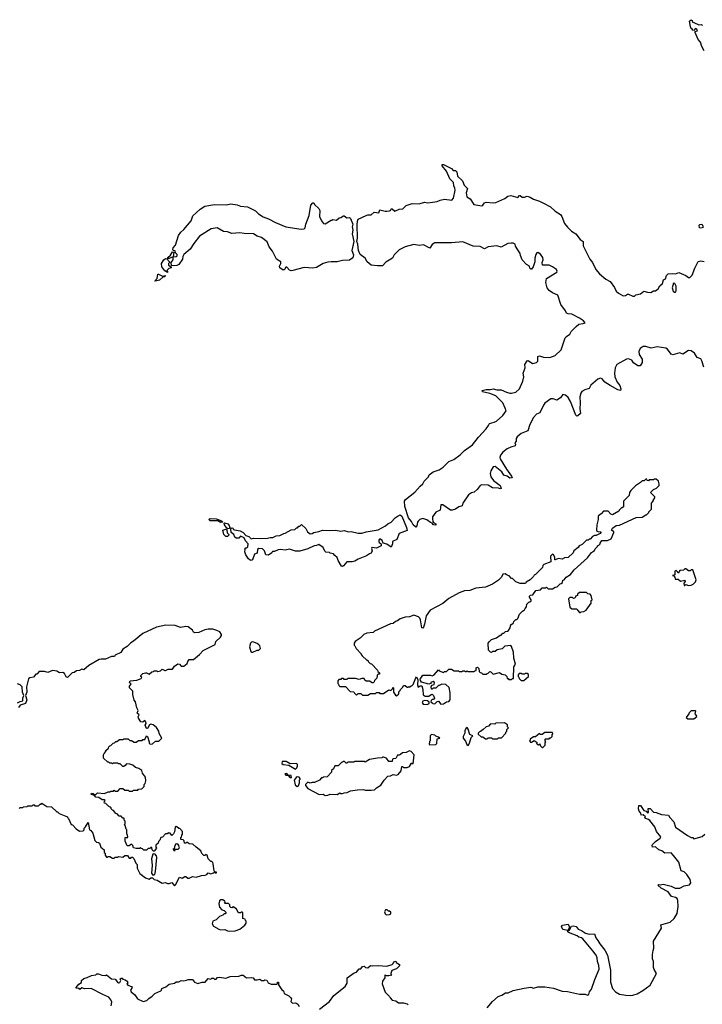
# Model space of a CAD drawing. Extents: x 2528690 to 2677062, y 911844 to 1023253.
# Tile 34 of 145: x 2601810 to 2609644, y 919712 to 931012. Entities that reach past the tile are written whole.
import ezdxf

# ---------------------------------------------------------------- set-up
doc = ezdxf.new("R2010")
doc.units = 0

msp = doc.modelspace()

# ---------------------------------------------------------------- linework, layer by layer
at = {"layer": '0CON10XD'}
for points in [[(2609666, 930655), (2609638, 930705), (2609622, 930755), (2609598, 930785), (2609560, 930865), (2609562, 930878), (2609587, 930885), (2609581, 930905), (2609565, 930913), (2609545, 930890), (2609535, 930892), (2609525, 930910), (2609513, 930915), (2609498, 930995), (2609515, 931012), (2609528, 931005), (2609533, 930983), (2609545, 930982), (2609605, 930953), (2609635, 930956), (2609645, 930947)], [(2609662, 927025), (2609639, 927099), (2609625, 927119), (2609585, 927137), (2609555, 927185), (2609515, 927211), (2609485, 927214), (2609420, 927175), (2609385, 927188), (2609305, 927166), (2609285, 927174), (2609245, 927231), (2609225, 927244), (2609125, 927258), (2609055, 927244), (2608995, 927263), (2608965, 927261), (2608930, 927240), (2608916, 927205), (2608921, 927171), (2608952, 927115), (2608952, 927078), (2608930, 927040), (2608905, 927039), (2608855, 927076), (2608834, 927105), (2608795, 927120), (2608774, 927116), (2608662, 927055), (2608644, 927015), (2608636, 926955), (2608639, 926915), (2608665, 926851), (2608697, 926815), (2608708, 926775), (2608705, 926758), (2608675, 926764), (2608585, 926814), (2608524, 926854), (2608495, 926889), (2608475, 926899), (2608445, 926888), (2608363, 926817), (2608345, 926780), (2608295, 926766), (2608263, 926745), (2608248, 926725), (2608240, 926685), (2608244, 926615), (2608238, 926545), (2608246, 926494), (2608215, 926467), (2608205, 926462), (2608194, 926475), (2608132, 926632), (2608105, 926675), (2608075, 926704), (2608045, 926709), (2608017, 926673), (2607975, 926647), (2607932, 926662), (2607905, 926661), (2607837, 926613), (2607820, 926590), (2607781, 926499), (2607741, 926485), (2607707, 926445), (2607666, 926365), (2607640, 926295), (2607565, 926264), (2607518, 926225), (2607509, 926205), (2607508, 926175), (2607494, 926156), (2607499, 926135), (2607495, 926120), (2607445, 926108), (2607403, 926087), (2607355, 926048), (2607329, 926015), (2607321, 925989), (2607323, 925973), (2607395, 925852), (2607453, 925775), (2607460, 925755), (2607435, 925749), (2607403, 925773), (2607367, 925785), (2607342, 925825), (2607265, 925886), (2607245, 925881), (2607218, 925835), (2607208, 925805), (2607216, 925765), (2607247, 925725), (2607325, 925668), (2607335, 925630), (2607325, 925628), (2607305, 925637), (2607235, 925638), (2607185, 925670), (2607115, 925673), (2607095, 925667), (2607059, 925621), (2607025, 925591), (2606995, 925582), (2606962, 925558), (2606894, 925465), (2606888, 925432), (2606850, 925420), (2606813, 925395), (2606775, 925382), (2606754, 925384), (2606667, 925445), (2606645, 925446), (2606636, 925384), (2606585, 925360), (2606549, 925305), (2606546, 925285), (2606553, 925253), (2606560, 925240), (2606585, 925228), (2606585, 925212), (2606558, 925215), (2606543, 925233), (2606525, 925240), (2606484, 925274), (2606435, 925287), (2606404, 925276), (2606382, 925258), (2606374, 925245), (2606368, 925202), (2606355, 925188), (2606326, 925215), (2606305, 925255), (2606274, 925295), (2606231, 925425), (2606228, 925485), (2606236, 925504), (2606345, 925589), (2606405, 925660), (2606436, 925685), (2606453, 925717), (2606500, 925765), (2606511, 925789), (2606556, 925824), (2606624, 925846), (2606669, 925875), (2606735, 925940), (2606794, 925965), (2606865, 926019), (2606913, 926067), (2607007, 926133), (2607075, 926222), (2607165, 926315), (2607192, 926355), (2607201, 926379), (2607255, 926392), (2607282, 926405), (2607355, 926470), (2607392, 926525), (2607382, 926552), (2607356, 926615), (2607275, 926697), (2607205, 926724), (2607123, 926743), (2607118, 926755), (2607165, 926770), (2607212, 926768), (2607245, 926774), (2607285, 926764), (2607335, 926763), (2607395, 926736), (2607435, 926727), (2607455, 926726), (2607505, 926739), (2607544, 926775), (2607584, 926865), (2607594, 926915), (2607589, 926955), (2607612, 927018), (2607606, 927055), (2607633, 927097), (2607645, 927101), (2607695, 927067), (2607715, 927070), (2607741, 927079), (2607755, 927092), (2607758, 927145), (2607774, 927156), (2607821, 927141), (2607895, 927136), (2607955, 927160), (2608024, 927225), (2608070, 927360), (2608085, 927378), (2608125, 927402), (2608138, 927435), (2608195, 927490), (2608225, 927517), (2608276, 927524), (2608300, 927535), (2608282, 927555), (2608236, 927586), (2608145, 927634), (2608105, 927636), (2608087, 927645), (2608075, 927672), (2608022, 927742), (2607985, 927850), (2607925, 927876), (2607885, 927906), (2607863, 927935), (2607850, 927995), (2607856, 928044), (2607973, 928115), (2607980, 928125), (2607971, 928145), (2607925, 928177), (2607885, 928194), (2607810, 928195), (2607807, 928225), (2607816, 928256), (2607812, 928285), (2607785, 928320), (2607755, 928340), (2607743, 928337), (2607733, 928317), (2607722, 928275), (2607721, 928235), (2607704, 928176), (2607685, 928150), (2607675, 928150), (2607665, 928160), (2607660, 928185), (2607625, 928202), (2607578, 928258), (2607558, 928305), (2607555, 928330), (2607500, 928415), (2607497, 928435), (2607475, 928448), (2607452, 928448), (2607412, 928445), (2607335, 928402), (2607285, 928418), (2607186, 928404), (2607145, 928382), (2607095, 928408), (2607015, 928414), (2606895, 928462), (2606765, 928451), (2606575, 928451), (2606545, 928434), (2606515, 928390), (2606445, 928428), (2606395, 928420), (2606335, 928432), (2606234, 928406), (2606165, 928371), (2606106, 928314), (2606088, 928275), (2606012, 928228), (2605975, 928189), (2605915, 928186), (2605843, 928197), (2605796, 928235), (2605775, 928276), (2605717, 928317), (2605700, 928365), (2605690, 928435), (2605678, 928465), (2605687, 928505), (2605682, 928658), (2605685, 928700), (2605695, 928722), (2605785, 928767), (2605805, 928773), (2605845, 928772), (2605878, 928802), (2605930, 928795), (2605945, 928830), (2606004, 928814), (2606024, 928814), (2606055, 928818), (2606068, 928825), (2606075, 928840), (2606085, 928840), (2606115, 928814), (2606165, 928839), (2606207, 928843), (2606245, 928880), (2606315, 928901), (2606395, 928899), (2606455, 928919), (2606495, 928909), (2606600, 928925), (2606635, 928941), (2606685, 928951), (2606770, 928940), (2606788, 928965), (2606807, 929055), (2606805, 929077), (2606793, 929105), (2606789, 929145), (2606745, 929185), (2606709, 929275), (2606658, 929335), (2606660, 929350), (2606675, 929352), (2606765, 929306), (2606785, 929283), (2606812, 929282), (2606825, 929268), (2606836, 929215), (2606892, 929162), (2606912, 929115), (2606948, 929075), (2606933, 929025), (2606941, 928981), (2606978, 928955), (2607023, 928893), (2607115, 928878), (2607126, 928884), (2607145, 928911), (2607165, 928919), (2607245, 928911), (2607274, 928916), (2607378, 928962), (2607413, 928987), (2607445, 928996), (2607525, 928973), (2607545, 928993), (2607555, 928993), (2607575, 928977), (2607605, 928977), (2607635, 928987), (2607667, 928977), (2607705, 928952), (2607775, 928930), (2607828, 928902)], [(2604925, 928130), (2604907, 928137), (2604875, 928172), (2604865, 928172), (2604850, 928145), (2604835, 928139), (2604797, 928165), (2604790, 928185), (2604806, 928215), (2604806, 928235), (2604756, 928265), (2604712, 928355), (2604673, 928405), (2604652, 928462), (2604584, 928514), (2604535, 928529), (2604495, 928554), (2604385, 928557), (2604335, 928566), (2604245, 928558), (2604195, 928576), (2604150, 928580), (2604075, 928623), (2604006, 928614), (2603873, 928527), (2603807, 928443), (2603765, 928377), (2603692, 928318), (2603681, 928295), (2603679, 928265), (2603635, 928202), (2603615, 928192), (2603575, 928188), (2603552, 928192), (2603548, 928225), (2603572, 928255), (2603570, 928290), (2603525, 928270), (2603512, 928272), (2603510, 928285), (2603539, 928311), (2603565, 928350), (2603580, 928345), (2603570, 928290), (2603605, 928296), (2603616, 928304), (2603618, 928318), (2603600, 928335), (2603595, 928360), (2603572, 928362), (2603568, 928375), (2603573, 928395), (2603597, 928425), (2603632, 928535), (2603659, 928575), (2603694, 928606), (2603777, 928703), (2603798, 928762), (2603882, 928838), (2603935, 928871), (2604045, 928890), (2604185, 928889), (2604235, 928898), (2604305, 928889), (2604345, 928871), (2604425, 928864), (2604515, 928820), (2604549, 928785), (2604605, 928751), (2604665, 928728), (2604745, 928683), (2604865, 928636), (2605039, 928609), (2605076, 928614), (2605086, 928624), (2605094, 928666), (2605133, 928765), (2605150, 928885), (2605175, 928912), (2605185, 928910), (2605195, 928890), (2605242, 928845), (2605253, 928823), (2605250, 928755), (2605272, 928705), (2605295, 928673), (2605315, 928671), (2605385, 928710), (2605395, 928710), (2605405, 928720), (2605445, 928712), (2605475, 928738), (2605497, 928743), (2605525, 928763), (2605535, 928763), (2605565, 928740), (2605595, 928743), (2605605, 928732), (2605632, 928665), (2605627, 928635), (2605635, 928595), (2605627, 928555), (2605643, 928465), (2605623, 928365), (2605642, 928315), (2605635, 928280), (2605595, 928254), (2605515, 928248), (2605455, 928235), (2605385, 928233), (2605345, 928231), (2605294, 928216), (2605215, 928168), (2605175, 928162), (2605075, 928170), (2604945, 928134), (2604925, 928130)], [(2607828, 928902), (2607903, 928865), (2607956, 928815), (2608017, 928775), (2608031, 928755), (2608063, 928675), (2608095, 928632), (2608144, 928585), (2608194, 928554), (2608241, 928491), (2608275, 928468), (2608278, 928418), (2608353, 928265), (2608383, 928225), (2608423, 928145), (2608464, 928095), (2608535, 928035), (2608588, 928008), (2608638, 927938), (2608655, 927896), (2608682, 927872), (2608735, 927844), (2608764, 927847), (2608785, 927864), (2608795, 927864), (2608845, 927841), (2608865, 927840), (2608880, 927855), (2608935, 927868), (2608972, 927898), (2609015, 927884), (2609053, 927883), (2609085, 927902), (2609105, 927902), (2609136, 927924), (2609155, 927958), (2609188, 927985), (2609200, 928025), (2609223, 928037), (2609233, 928075), (2609253, 928097), (2609305, 928101), (2609335, 928097), (2609375, 928110), (2609455, 928076), (2609484, 928054), (2609500, 928055), (2609528, 928082), (2609558, 928162), (2609595, 928237), (2609625, 928243), (2609664, 928236)], [(2609658, 928628), (2609625, 928618), (2609610, 928625), (2609608, 928655), (2609615, 928662), (2609640, 928665), (2609655, 928640)], [(2603505, 928112), (2603475, 928132), (2603440, 928175), (2603439, 928215), (2603465, 928257), (2603485, 928272), (2603498, 928268), (2603530, 928235), (2603530, 928225), (2603518, 928215), (2603518, 928195), (2603550, 928175), (2603548, 928165), (2603522, 928158), (2603500, 928135), (2603506, 928126), (2603505, 928112)], [(2603365, 928010), (2603360, 928015), (2603387, 928043), (2603395, 928090), (2603405, 928092), (2603448, 928068), (2603480, 928075), (2603477, 928063), (2603455, 928060), (2603415, 928024), (2603385, 928014), (2603365, 928010)], [(2609325, 927884), (2609335, 927887), (2609345, 927900), (2609344, 927954), (2609328, 927985), (2609315, 927990), (2609296, 927935), (2609311, 927895), (2609325, 927884)], [(2606645, 923158), (2606675, 923162), (2606710, 923185), (2606735, 923188), (2606751, 923205), (2606749, 923285), (2606738, 923348), (2606701, 923381), (2606655, 923388), (2606625, 923370), (2606615, 923370), (2606585, 923340), (2606555, 923340), (2606545, 923330), (2606535, 923330), (2606532, 923355), (2606540, 923375), (2606568, 923382), (2606570, 923405), (2606554, 923416), (2606530, 923405), (2606528, 923392), (2606505, 923388), (2606421, 923411), (2606408, 923428), (2606406, 923445), (2606435, 923490), (2606525, 923490), (2606545, 923482), (2606566, 923494), (2606615, 923550), (2606625, 923540), (2606675, 923520), (2606685, 923530), (2606708, 923532), (2606735, 923560), (2606765, 923560), (2606795, 923540), (2606845, 923540), (2606855, 923530), (2606885, 923530), (2606895, 923540), (2606915, 923540), (2606925, 923530), (2606935, 923530), (2606945, 923540), (2606955, 923530), (2607025, 923530), (2607035, 923540), (2607048, 923542), (2607050, 923575), (2607065, 923580), (2607080, 923565), (2607082, 923532), (2607095, 923520), (2607108, 923518), (2607125, 923500), (2607165, 923500), (2607175, 923510), (2607188, 923512), (2607205, 923530), (2607218, 923528), (2607245, 923500), (2607315, 923520), (2607345, 923500), (2607380, 923495), (2607400, 923475), (2607405, 923450), (2607415, 923450), (2607425, 923440), (2607455, 923440), (2607465, 923450), (2607478, 923452), (2607480, 923585), (2607500, 923615), (2607482, 923685), (2607478, 923755), (2607455, 923820), (2607445, 923830), (2607378, 923822), (2607347, 923793), (2607288, 923782), (2607265, 923760), (2607235, 923760), (2607225, 923750), (2607212, 923752), (2607192, 923775), (2607187, 923855), (2607197, 923873), (2607225, 923900), (2607282, 923918), (2607325, 923950), (2607335, 923950), (2607355, 923970), (2607365, 923970), (2607385, 923990), (2607407, 923993), (2607418, 924002), (2607437, 924033), (2607445, 924070), (2607455, 924070), (2607478, 924092), (2607480, 924105), (2607505, 924130), (2607515, 924130), (2607525, 924140), (2607545, 924190), (2607580, 924225), (2607605, 924240), (2607610, 924255), (2607627, 924273), (2607630, 924305), (2607652, 924328), (2607665, 924330), (2607678, 924342), (2607680, 924355), (2607660, 924385), (2607660, 924395), (2607672, 924408), (2607698, 924412), (2607735, 924460), (2607785, 924470), (2607805, 924490), (2607845, 924490), (2607855, 924500), (2607875, 924480), (2607925, 924480), (2607955, 924500), (2607978, 924502), (2608012, 924538), (2608025, 924540), (2608038, 924552), (2608042, 924578), (2608058, 924582), (2608080, 924615), (2608130, 924645), (2608175, 924700), (2608325, 924838), (2608374, 924896), (2608405, 924920), (2608415, 924940), (2608440, 924965), (2608440, 924975), (2608455, 924980), (2608470, 924995), (2608470, 925005), (2608490, 925035), (2608555, 925036), (2608599, 925055), (2608630, 925125), (2608630, 925135), (2608600, 925155), (2608612, 925175), (2608655, 925207), (2608695, 925212), (2608885, 925298), (2608955, 925302), (2608995, 925330), (2609005, 925330), (2609030, 925355), (2609030, 925365), (2609060, 925395), (2609060, 925465), (2609080, 925485), (2609080, 925495), (2609100, 925525), (2609098, 925538), (2609050, 925585), (2609085, 925620), (2609120, 925635), (2609150, 925665), (2609150, 925685), (2609140, 925715), (2609115, 925740), (2609095, 925740), (2609085, 925730), (2609035, 925730), (2609025, 925720), (2609012, 925722), (2609008, 925738), (2608995, 925740), (2608975, 925720), (2608955, 925720), (2608935, 925700), (2608877, 925663), (2608825, 925610), (2608810, 925585), (2608805, 925550), (2608740, 925485), (2608738, 925422), (2608725, 925410), (2608715, 925410), (2608690, 925385), (2608685, 925370), (2608615, 925328), (2608595, 925338), (2608562, 925372), (2608508, 925372), (2608485, 925340), (2608470, 925335), (2608450, 925315), (2608450, 925275), (2608434, 925216), (2608428, 925155), (2608430, 925145), (2608445, 925138), (2608480, 925135), (2608480, 925125), (2608470, 925115), (2608425, 925092), (2608405, 925092), (2608385, 925082), (2608355, 925050), (2608345, 925050), (2608335, 925040), (2608315, 925040), (2608265, 924990), (2608230, 924975), (2608220, 924955), (2608170, 924915), (2608160, 924895), (2608105, 924840), (2608063, 924837), (2608035, 924820), (2607995, 924828), (2607955, 924812), (2607950, 924815), (2607950, 924845), (2607935, 924870), (2607923, 924877), (2607902, 924855), (2607905, 924792), (2607825, 924760), (2607813, 924747), (2607810, 924725), (2607730, 924645), (2607714, 924636), (2607705, 924620), (2607670, 924585), (2607624, 924556), (2607615, 924540), (2607555, 924540), (2607505, 924562), (2607465, 924600), (2607455, 924600), (2607428, 924628), (2607395, 924640), (2607382, 924652), (2607355, 924650), (2607340, 924615), (2607305, 924580), (2607237, 924533), (2607155, 924498), (2607045, 924488), (2606975, 924462), (2606915, 924457), (2606855, 924436), (2606735, 924369), (2606668, 924312), (2606522, 924235), (2606475, 924170), (2606457, 924075), (2606445, 924040), (2606435, 924030), (2606424, 924034), (2606411, 924125), (2606403, 924143), (2606385, 924160), (2606335, 924178), (2606285, 924159), (2606235, 924154), (2606178, 924135), (2606147, 924113), (2606122, 924105), (2606095, 924082), (2606065, 924078), (2605975, 924038), (2605880, 923995), (2605865, 923980), (2605795, 923970), (2605760, 923955), (2605716, 923914), (2605660, 923875), (2605650, 923855), (2605650, 923835), (2605658, 923828), (2605670, 923795), (2605730, 923735), (2605730, 923725), (2605742, 923712), (2605795, 923660), (2605805, 923660), (2605810, 923645), (2605832, 923622), (2605848, 923618), (2605918, 923548), (2605922, 923532), (2605938, 923518), (2605938, 923502), (2605925, 923500), (2605912, 923488), (2605910, 923455), (2605882, 923428), (2605878, 923412), (2605865, 923400), (2605855, 923400), (2605825, 923420), (2605785, 923420), (2605772, 923432), (2605765, 923450), (2605735, 923450), (2605705, 923440), (2605665, 923450), (2605575, 923450), (2605565, 923440), (2605535, 923440), (2605525, 923450), (2605505, 923450), (2605495, 923440), (2605472, 923438), (2605460, 923425), (2605460, 923395), (2605468, 923388), (2605472, 923372), (2605485, 923360), (2605548, 923358), (2605602, 923302), (2605645, 923300), (2605652, 923282), (2605675, 923260), (2605695, 923280), (2605725, 923280), (2605745, 923260), (2605805, 923260), (2605835, 923280), (2605895, 923280), (2605905, 923290), (2605935, 923290), (2605945, 923280), (2605985, 923280), (2606045, 923320), (2606068, 923312), (2606088, 923332), (2606095, 923350), (2606100, 923345), (2606100, 923295), (2606121, 923261), (2606135, 923253), (2606160, 923275), (2606163, 923297), (2606178, 923312), (2606180, 923325), (2606208, 923352), (2606215, 923370), (2606235, 923370), (2606255, 923350), (2606265, 923350), (2606275, 923360), (2606285, 923350), (2606302, 923368), (2606315, 923370), (2606327, 923383), (2606355, 923460), (2606365, 923470), (2606379, 923435), (2606377, 923377), (2606383, 923353), (2606405, 923368), (2606427, 923367), (2606438, 923325), (2606442, 923265), (2606465, 923248), (2606505, 923248), (2606532, 923268), (2606545, 923270), (2606560, 923255), (2606570, 923225), (2606558, 923212), (2606545, 923210), (2606532, 923198), (2606530, 923185), (2606542, 923172), (2606553, 923163), (2606575, 923160), (2606602, 923188), (2606615, 923190), (2606645, 923158)], [(2605515, 924738), (2605505, 924740), (2605464, 924804), (2605455, 924840), (2605425, 924862), (2605413, 924883), (2605375, 924889), (2605365, 924897), (2605325, 924903), (2605312, 924912), (2605293, 924953), (2605245, 924990), (2605215, 924978), (2605190, 924975), (2605115, 924940), (2605025, 924911), (2604975, 924914), (2604905, 924936), (2604855, 924924), (2604805, 924932), (2604775, 924928), (2604735, 924907), (2604712, 924908), (2604705, 924892), (2604665, 924868), (2604635, 924870), (2604618, 924915), (2604595, 924938), (2604555, 924942), (2604538, 924932), (2604535, 924890), (2604503, 924877), (2604483, 924815), (2604465, 924806), (2604455, 924809), (2604436, 924825), (2604405, 924872), (2604393, 924905), (2604398, 924928), (2604392, 924935), (2604405, 924950), (2604415, 924950), (2604428, 924962), (2604432, 924995), (2604401, 925031), (2604386, 925066), (2604345, 925086), (2604325, 925062), (2604295, 925062), (2604278, 925075), (2604268, 925105), (2604238, 925125), (2604232, 925168), (2604245, 925179), (2604256, 925176), (2604263, 925163), (2604275, 925156), (2604340, 925145), (2604376, 925126), (2604405, 925093), (2604440, 925080), (2604465, 925053), (2604495, 925060), (2604575, 925058), (2604655, 925062), (2604685, 925070), (2604715, 925068), (2604755, 925088), (2604795, 925092), (2604843, 925117), (2604855, 925118), (2604925, 925158), (2604967, 925163), (2604985, 925180), (2604998, 925182), (2605015, 925200), (2605025, 925200), (2605045, 925220), (2605095, 925172), (2605114, 925134), (2605145, 925112), (2605165, 925114), (2605184, 925126), (2605242, 925138), (2605285, 925154), (2605365, 925149), (2605435, 925154), (2605495, 925142), (2605535, 925149), (2605585, 925135), (2605615, 925137), (2605695, 925121), (2605735, 925120), (2605785, 925136), (2605923, 925157), (2606007, 925203), (2606035, 925227), (2606075, 925244), (2606118, 925295), (2606153, 925317), (2606178, 925328), (2606195, 925316), (2606250, 925185), (2606255, 925150), (2606165, 925115), (2606139, 925045), (2606090, 925025), (2606088, 924995), (2606075, 924958), (2606022, 924992), (2605980, 925005), (2605970, 925035), (2605945, 925054), (2605938, 925052), (2605930, 925040), (2605930, 925025), (2605935, 925013), (2605960, 924995), (2605957, 924975), (2605905, 924947), (2605850, 924955), (2605847, 924945), (2605856, 924915), (2605845, 924890), (2605825, 924882), (2605792, 924858), (2605695, 924821), (2605655, 924797), (2605625, 924790), (2605565, 924792), (2605525, 924743), (2605515, 924738)], [(2604115, 925241), (2604085, 925259), (2603995, 925261), (2603980, 925275), (2603995, 925288), (2604065, 925283), (2604117, 925265), (2604133, 925255), (2604140, 925245), (2604135, 925244), (2604115, 925241)], [(2604198, 925168), (2604187, 925177), (2604161, 925215), (2604157, 925233), (2604161, 925239), (2604197, 925227), (2604216, 925206), (2604223, 925185), (2604215, 925172), (2604198, 925168)], [(2604195, 925082), (2604175, 925082), (2604154, 925104), (2604140, 925155), (2604177, 925167), (2604188, 925158), (2604193, 925123), (2604210, 925105), (2604210, 925095), (2604195, 925082)], [(2609485, 924518), (2609515, 924522), (2609540, 924535), (2609565, 924560), (2609572, 924585), (2609535, 924700), (2609515, 924698), (2609505, 924688), (2609487, 924687), (2609455, 924708), (2609445, 924708), (2609427, 924693), (2609385, 924690), (2609365, 924660), (2609360, 924675), (2609345, 924690), (2609330, 924685), (2609328, 924642), (2609300, 924635), (2609318, 924628), (2609330, 924615), (2609332, 924592), (2609365, 924590), (2609395, 924570), (2609445, 924580), (2609447, 924563), (2609430, 924545), (2609435, 924520), (2609445, 924520), (2609455, 924530), (2609485, 924518)], [(2608245, 924210), (2608253, 924217), (2608285, 924220), (2608310, 924235), (2608370, 924315), (2608370, 924345), (2608380, 924355), (2608370, 924405), (2608355, 924420), (2608332, 924422), (2608315, 924440), (2608235, 924440), (2608212, 924418), (2608210, 924405), (2608190, 924395), (2608190, 924385), (2608178, 924372), (2608165, 924370), (2608155, 924380), (2608125, 924380), (2608110, 924365), (2608125, 924270), (2608145, 924250), (2608205, 924250), (2608210, 924235), (2608235, 924210), (2608245, 924210)], [(2603585, 921072), (2603598, 921082), (2603645, 921170), (2603675, 921160), (2603705, 921180), (2603717, 921177), (2603738, 921158), (2603755, 921158), (2603795, 921178), (2603835, 921170), (2603895, 921190), (2603937, 921193), (2603958, 921202), (2603975, 921220), (2604005, 921210), (2604035, 921220), (2604045, 921230), (2604055, 921220), (2604068, 921222), (2604068, 921228), (2604050, 921230), (2604042, 921242), (2604032, 921325), (2604025, 921340), (2604015, 921350), (2604005, 921350), (2603975, 921380), (2603960, 921425), (2603945, 921430), (2603935, 921420), (2603925, 921420), (2603902, 921442), (2603890, 921475), (2603834, 921514), (2603798, 921548), (2603755, 921552), (2603735, 921570), (2603725, 921570), (2603715, 921560), (2603702, 921562), (2603698, 921588), (2603685, 921600), (2603660, 921605), (2603660, 921625), (2603668, 921632), (2603670, 921655), (2603680, 921665), (2603680, 921695), (2603648, 921728), (2603635, 921730), (2603615, 921750), (2603605, 921752), (2603593, 921745), (2603585, 921690), (2603575, 921670), (2603555, 921650), (2603538, 921678), (2603515, 921680), (2603505, 921670), (2603482, 921668), (2603448, 921632), (2603430, 921625), (2603420, 921595), (2603405, 921580), (2603398, 921562), (2603373, 921537), (2603372, 921515), (2603380, 921505), (2603355, 921470), (2603345, 921470), (2603330, 921485), (2603325, 921510), (2603315, 921510), (2603305, 921500), (2603285, 921500), (2603265, 921480), (2603235, 921480), (2603218, 921498), (2603205, 921500), (2603195, 921510), (2603185, 921500), (2603145, 921500), (2603118, 921508), (2603110, 921535), (2603095, 921550), (2603065, 921530), (2603045, 921532), (2603020, 921585), (2603020, 921625), (2603035, 921630), (2603045, 921620), (2603050, 921635), (2603047, 921657), (2603040, 921665), (2603040, 921715), (2603032, 921722), (2603020, 921765), (2603010, 921775), (2603020, 921785), (2603020, 921815), (2603010, 921825), (2603008, 921848), (2602995, 921850), (2602975, 921870), (2602952, 921872), (2602928, 921898), (2602915, 921900), (2602888, 921938), (2602875, 921940), (2602860, 921955), (2602860, 921965), (2602850, 921975), (2602832, 921982), (2602798, 922018), (2602782, 922022), (2602780, 922035), (2602788, 922042), (2602790, 922055), (2602785, 922060), (2602755, 922060), (2602717, 922087), (2602685, 922090), (2602668, 922108), (2602635, 922120), (2602630, 922125), (2602633, 922137), (2602655, 922130), (2602665, 922120), (2602685, 922120), (2602705, 922138), (2602783, 922133), (2602825, 922150), (2602845, 922150), (2602855, 922160), (2602885, 922160), (2602895, 922170), (2602905, 922160), (2602935, 922160), (2602965, 922190), (2602995, 922190), (2603015, 922170), (2603055, 922170), (2603065, 922160), (2603105, 922160), (2603115, 922170), (2603165, 922170), (2603175, 922180), (2603210, 922185), (2603237, 922213), (2603240, 922235), (2603250, 922245), (2603258, 922275), (2603255, 922320), (2603220, 922365), (2603210, 922395), (2603177, 922417), (2603138, 922428), (2603108, 922458), (2603075, 922468), (2603035, 922470), (2603019, 922451), (2603005, 922440), (2602995, 922440), (2602965, 922470), (2602945, 922470), (2602935, 922480), (2602885, 922480), (2602875, 922470), (2602865, 922480), (2602845, 922480), (2602835, 922490), (2602822, 922492), (2602772, 922535), (2602772, 922575), (2602778, 922592), (2602800, 922615), (2602800, 922625), (2602828, 922652), (2602832, 922668), (2602845, 922680), (2602858, 922682), (2602882, 922708), (2602898, 922712), (2602915, 922730), (2602925, 922730), (2602955, 922750), (2602995, 922750), (2603005, 922760), (2603055, 922760), (2603075, 922740), (2603095, 922740), (2603125, 922720), (2603145, 922720), (2603175, 922740), (2603215, 922740), (2603225, 922750), (2603247, 922753), (2603265, 922792), (2603277, 922785), (2603297, 922725), (2603296, 922706), (2603315, 922697), (2603335, 922703), (2603368, 922732), (2603408, 922732), (2603440, 922765), (2603411, 922821), (2603407, 922847), (2603379, 922889), (2603341, 922921), (2603315, 922926), (2603301, 922919), (2603275, 922879), (2603265, 922877), (2603250, 922915), (2603260, 922935), (2603258, 922955), (2603245, 922970), (2603225, 922950), (2603200, 922955), (2603172, 922995), (2603170, 923015), (2603175, 923020), (2603180, 923035), (2603160, 923055), (2603170, 923085), (2603153, 923113), (2603140, 923185), (2603123, 923203), (2603108, 923268), (2603107, 923307), (2603070, 923345), (2603070, 923365), (2603088, 923385), (2603070, 923405), (2603077, 923423), (2603156, 923434), (2603205, 923450), (2603210, 923465), (2603200, 923475), (2603200, 923485), (2603225, 923507), (2603255, 923518), (2603267, 923517), (2603295, 923500), (2603325, 923528), (2603345, 923530), (2603355, 923540), (2603385, 923540), (2603395, 923530), (2603425, 923540), (2603445, 923560), (2603475, 923542), (2603485, 923542), (2603515, 923560), (2603565, 923560), (2603587, 923593), (2603625, 923618), (2603644, 923614), (2603665, 923592), (2603695, 923592), (2603732, 923625), (2603738, 923645), (2603755, 923670), (2603805, 923670), (2603875, 923728), (2603915, 923772), (2604055, 923842), (2604060, 923875), (2604116, 923924), (2604127, 923943), (2604128, 923955), (2604108, 923985), (2604074, 924004), (2604025, 924016), (2603975, 924019), (2603935, 924010), (2603865, 923981), (2603817, 923977), (2603804, 923984), (2603792, 924005), (2603745, 924046), (2603715, 924048), (2603655, 924037), (2603595, 924058), (2603488, 924062), (2603380, 924040), (2603225, 923967), (2603115, 923878), (2603085, 923862), (2603045, 923817), (2602995, 923788), (2602969, 923751), (2602905, 923718), (2602900, 923705), (2602865, 923702), (2602795, 923674), (2602745, 923674), (2602722, 923668), (2602605, 923602), (2602545, 923550), (2602525, 923558), (2602495, 923542), (2602462, 923538), (2602435, 923520), (2602413, 923517), (2602357, 923463), (2602345, 923472), (2602325, 923508), (2602305, 923520), (2602267, 923517), (2602235, 923534), (2602185, 923542), (2602132, 923522), (2602095, 923530), (2602035, 923530), (2602005, 923500), (2601995, 923500), (2601970, 923465), (2601925, 923460), (2601913, 923447), (2601887, 923355), (2601892, 923295), (2601878, 923255), (2601892, 923205), (2601876, 923164), (2601815, 923146), (2601795, 923118)], [(2604485, 923752), (2604534, 923776), (2604555, 923777), (2604574, 923795), (2604566, 923825), (2604555, 923838), (2604535, 923852), (2604485, 923871), (2604472, 923868), (2604458, 923855), (2604448, 923815), (2604463, 923763), (2604473, 923753), (2604485, 923752)], [(2607595, 923430), (2607650, 923475), (2607648, 923498), (2607635, 923510), (2607615, 923510), (2607605, 923500), (2607575, 923500), (2607565, 923510), (2607542, 923508), (2607530, 923495), (2607530, 923475), (2607538, 923468), (2607542, 923452), (2607565, 923430), (2607595, 923430)], [(2601785, 923173), (2601815, 923189), (2601847, 923193), (2601846, 923225), (2601858, 923255), (2601844, 923294), (2601837, 923357), (2601815, 923380), (2601785, 923390)], [(2606485, 923152), (2606510, 923165), (2606508, 923178), (2606490, 923195), (2606455, 923200), (2606435, 923190), (2606428, 923175), (2606440, 923155), (2606485, 923152)], [(2609478, 922988), (2609545, 922990), (2609580, 923015), (2609578, 923028), (2609560, 923045), (2609570, 923075), (2609565, 923080), (2609515, 923080), (2609492, 923058), (2609490, 923045), (2609460, 923005), (2609478, 922988)], [(2607295, 922760), (2607305, 922770), (2607338, 922772), (2607388, 922822), (2607390, 922835), (2607400, 922845), (2607400, 922865), (2607420, 922885), (2607410, 922895), (2607408, 922918), (2607372, 922942), (2607275, 922940), (2607262, 922928), (2607215, 922930), (2607190, 922905), (2607163, 922897), (2607130, 922865), (2607098, 922842), (2607085, 922840), (2607070, 922825), (2607072, 922812), (2607105, 922780), (2607125, 922780), (2607155, 922760), (2607175, 922760), (2607185, 922770), (2607225, 922770), (2607235, 922760), (2607295, 922760)], [(2606515, 922690), (2606585, 922692), (2606598, 922705), (2606602, 922758), (2606630, 922765), (2606618, 922778), (2606585, 922790), (2606575, 922800), (2606535, 922810), (2606520, 922795), (2606520, 922735), (2606513, 922727), (2606510, 922695), (2606515, 922690)], [(2606955, 922683), (2606972, 922708), (2606990, 922775), (2607010, 922795), (2606977, 922807), (2606958, 922868), (2606945, 922887), (2606935, 922883), (2606920, 922855), (2606919, 922825), (2606898, 922785), (2606898, 922765), (2606925, 922732), (2606942, 922692), (2606955, 922683)], [(2607815, 922660), (2607840, 922685), (2607840, 922715), (2607850, 922725), (2607840, 922735), (2607840, 922755), (2607845, 922760), (2607885, 922760), (2607895, 922770), (2607905, 922770), (2607920, 922785), (2607920, 922805), (2607930, 922815), (2607925, 922830), (2607835, 922830), (2607805, 922810), (2607785, 922810), (2607775, 922820), (2607728, 922782), (2607705, 922780), (2607670, 922755), (2607670, 922745), (2607660, 922735), (2607672, 922722), (2607685, 922720), (2607715, 922740), (2607748, 922718), (2607740, 922705), (2607752, 922692), (2607765, 922690), (2607780, 922700), (2607782, 922682), (2607805, 922660), (2607815, 922660)], [(2605315, 922108), (2605345, 922112), (2605375, 922122), (2605455, 922120), (2605485, 922138), (2605495, 922130), (2605515, 922130), (2605535, 922140), (2605567, 922143), (2605608, 922162), (2605685, 922172), (2605755, 922178), (2605775, 922168), (2605845, 922168), (2605880, 922175), (2605905, 922198), (2605955, 922228), (2605994, 922286), (2606035, 922330), (2606067, 922333), (2606095, 922350), (2606135, 922340), (2606155, 922350), (2606187, 922393), (2606195, 922440), (2606205, 922440), (2606215, 922430), (2606255, 922430), (2606285, 922442), (2606305, 922480), (2606315, 922480), (2606325, 922470), (2606337, 922577), (2606303, 922613), (2606285, 922622), (2606247, 922603), (2606205, 922600), (2606182, 922578), (2606165, 922570), (2606145, 922570), (2606128, 922532), (2606095, 922530), (2606090, 922525), (2606085, 922500), (2606045, 922500), (2606018, 922538), (2605985, 922550), (2605975, 922550), (2605965, 922540), (2605915, 922538), (2605825, 922520), (2605775, 922490), (2605765, 922500), (2605655, 922500), (2605645, 922490), (2605575, 922490), (2605565, 922480), (2605555, 922480), (2605538, 922498), (2605525, 922500), (2605515, 922490), (2605502, 922488), (2605465, 922450), (2605425, 922450), (2605410, 922415), (2605390, 922395), (2605390, 922375), (2605338, 922322), (2605295, 922320), (2605285, 922310), (2605275, 922310), (2605250, 922285), (2605195, 922258), (2605165, 922258), (2605145, 922250), (2605115, 922260), (2605090, 922235), (2605090, 922225), (2605115, 922190), (2605248, 922118), (2605292, 922122), (2605315, 922108)], [(2604975, 922410), (2604990, 922425), (2604997, 922445), (2605000, 922465), (2604987, 922477), (2604913, 922473), (2604867, 922497), (2604822, 922498), (2604820, 922475), (2604833, 922463), (2604897, 922457), (2604975, 922410)], [(2604925, 922310), (2604930, 922315), (2604927, 922337), (2604890, 922340), (2604875, 922360), (2604852, 922358), (2604865, 922340), (2604890, 922340), (2604905, 922320), (2604915, 922320), (2604925, 922310)], [(2604995, 922212), (2605009, 922221), (2605022, 922255), (2605023, 922287), (2605030, 922295), (2605030, 922305), (2605018, 922318), (2604995, 922322), (2604984, 922316), (2604960, 922285), (2604972, 922232), (2604995, 922212)], [(2601805, 921960), (2601815, 921970), (2601845, 921970), (2601853, 921977), (2601897, 921983), (2601905, 921990), (2601955, 921990), (2601965, 922000), (2601975, 922000), (2601985, 921990), (2602025, 921990), (2602045, 922010), (2602055, 922010), (2602065, 922020), (2602123, 921983), (2602177, 921977), (2602235, 921920), (2602245, 921920), (2602265, 921900), (2602360, 921865), (2602360, 921855), (2602370, 921845), (2602400, 921775), (2602415, 921770), (2602460, 921725), (2602495, 921700), (2602538, 921702), (2602550, 921715), (2602550, 921735), (2602565, 921748), (2602595, 921800), (2602612, 921715), (2602628, 921708), (2602650, 921675), (2602673, 921593), (2602692, 921572), (2602715, 921570), (2602725, 921560), (2602740, 921515), (2602780, 921485), (2602780, 921455), (2602790, 921445), (2602790, 921425), (2602805, 921400), (2602815, 921400), (2602825, 921410), (2602845, 921410), (2602875, 921390), (2602895, 921390), (2602905, 921400), (2602935, 921400), (2602945, 921410), (2602995, 921400), (2603015, 921420), (2603048, 921418), (2603065, 921390), (2603085, 921390), (2603095, 921400), (2603105, 921400), (2603120, 921385), (2603142, 921332), (2603160, 921315), (2603160, 921275), (2603190, 921215), (2603255, 921162), (2603295, 921150), (2603315, 921162), (2603335, 921163), (2603355, 921143), (2603387, 921137), (2603445, 921102), (2603485, 921108), (2603505, 921098), (2603525, 921098), (2603555, 921110), (2603585, 921072)], [(2608114, 920604), (2608120, 920595), (2608100, 920560), (2608115, 920560), (2608141, 920609), (2608162, 920612), (2608195, 920603), (2608218, 920575), (2608258, 920558), (2608305, 920527), (2608347, 920517), (2608405, 920520), (2608420, 920475), (2608446, 920445), (2608466, 920406), (2608527, 920335), (2608554, 920274), (2608589, 920105), (2608591, 919965), (2608615, 919892), (2608648, 919855), (2608695, 919830), (2608765, 919816), (2608815, 919812), (2608845, 919818), (2608896, 919834), (2608961, 919869), (2609045, 919932), (2609117, 920065), (2609090, 920110), (2609084, 920134), (2609084, 920205), (2609074, 920235), (2609072, 920285), (2609080, 920330), (2609086, 920355), (2609082, 920435), (2609174, 920585), (2609166, 920625), (2609275, 920656), (2609319, 920695), (2609357, 920753), (2609368, 920835), (2609364, 920905), (2609357, 920925), (2609335, 920939), (2609291, 920951), (2609252, 921002), (2609170, 921045), (2609132, 921078), (2609143, 921087), (2609163, 921083), (2609195, 921090), (2609285, 921069), (2609334, 921044), (2609385, 921044), (2609435, 921072), (2609495, 921084), (2609514, 921105), (2609504, 921145), (2609465, 921201), (2609435, 921231), (2609403, 921245), (2609374, 921345), (2609312, 921418), (2609285, 921451), (2609215, 921446), (2609180, 921475), (2609146, 921486), (2609105, 921520), (2609074, 921514), (2609068, 921535), (2609074, 921546), (2609105, 921582), (2609162, 921618), (2609166, 921635), (2609120, 921695), (2609099, 921749), (2609040, 921820), (2609025, 921832), (2608990, 921845), (2608980, 921855), (2608990, 921865), (2608965, 921886), (2608942, 921882), (2608940, 921905), (2608919, 921929), (2608911, 921955), (2608917, 921993), (2608935, 921992), (2608972, 921935), (2608999, 921929), (2609015, 921908), (2609028, 921915), (2609022, 921958), (2609045, 921960), (2609085, 921918), (2609115, 921913), (2609175, 921890), (2609255, 921883), (2609272, 921855), (2609318, 921805), (2609336, 921746), (2609475, 921650), (2609515, 921628), (2609535, 921628), (2609545, 921612), (2609642, 921638), (2609673, 921665)], [(2603585, 921470), (2603570, 921495), (2603588, 921502), (2603594, 921536), (2603605, 921552), (2603618, 921558), (2603632, 921535), (2603640, 921505), (2603625, 921490), (2603592, 921488), (2603585, 921470)], [(2603345, 921192), (2603328, 921218), (2603333, 921305), (2603326, 921384), (2603341, 921439), (2603355, 921442), (2603376, 921416), (2603382, 921395), (2603366, 921235), (2603358, 921202), (2603345, 921192)], [(2604215, 920553), (2604283, 920557), (2604336, 920574), (2604395, 920620), (2604410, 920645), (2604410, 920665), (2604400, 920675), (2604398, 920688), (2604370, 920695), (2604370, 920765), (2604365, 920770), (2604355, 920770), (2604345, 920760), (2604322, 920762), (2604295, 920810), (2604285, 920810), (2604265, 920830), (2604245, 920820), (2604232, 920822), (2604223, 920833), (2604220, 920855), (2604205, 920870), (2604165, 920870), (2604160, 920875), (2604170, 920885), (2604165, 920900), (2604155, 920900), (2604142, 920912), (2604118, 920912), (2604105, 920900), (2604094, 920866), (2604103, 920825), (2604130, 920795), (2604155, 920790), (2604180, 920765), (2604168, 920752), (2604155, 920750), (2604140, 920735), (2604105, 920718), (2604065, 920682), (2604028, 920665), (2604018, 920635), (2604035, 920608), (2604095, 920573), (2604115, 920568), (2604165, 920572), (2604195, 920557), (2604215, 920553)], [(2606015, 920740), (2606055, 920742), (2606068, 920752), (2606068, 920768), (2606055, 920780), (2606042, 920782), (2606027, 920797), (2606010, 920795), (2605998, 920775), (2606005, 920750), (2606015, 920740)], [(2607175, 919672), (2607235, 919744), (2607300, 919800), (2607344, 919816), (2607386, 919844), (2607416, 919844), (2607475, 919871), (2607601, 919899), (2607675, 919908), (2607705, 919899), (2607755, 919911), (2607835, 919913), (2607935, 919896), (2608035, 919863), (2608095, 919860), (2608235, 919830), (2608298, 919828), (2608325, 919817), (2608342, 919825), (2608350, 919855), (2608373, 919885), (2608410, 919995), (2608461, 920115), (2608458, 920158), (2608441, 920205), (2608436, 920244), (2608424, 920275), (2608387, 920327), (2608272, 920465), (2608256, 920476), (2608225, 920484), (2608208, 920498), (2608110, 920535), (2608100, 920545), (2608100, 920560), (2608042, 920572), (2608029, 920605), (2608040, 920620), (2608103, 920633), (2608114, 920604)], [(2605250, 919655), (2605364, 919746), (2605416, 919814), (2605547, 919915), (2605567, 919955), (2605568, 920015), (2605650, 920075), (2605675, 920082), (2605705, 920120), (2605725, 920120), (2605746, 920144), (2605765, 920148), (2605780, 920135), (2605805, 920132), (2605835, 920157), (2605855, 920152), (2605925, 920157), (2606025, 920148), (2606085, 920170), (2606098, 920182), (2606102, 920198), (2606125, 920208), (2606132, 920192), (2606168, 920168), (2606170, 920155), (2606135, 920120), (2606082, 920098), (2606070, 920065), (2606070, 920055), (2606080, 920045), (2606048, 920038), (2606018, 920038), (2606005, 920048), (2606000, 920045), (2606002, 920015), (2605972, 919978), (2605968, 919945), (2606003, 919853), (2606055, 919800), (2606060, 919785), (2606085, 919760), (2606125, 919750), (2606158, 919728), (2606215, 919728), (2606258, 919718), (2606270, 919705)], [(2602860, 919695), (2602867, 919735), (2602857, 919765), (2602832, 919795), (2602765, 919823), (2602632, 919895), (2602555, 919890), (2602525, 919902), (2602502, 919882), (2602487, 919897), (2602463, 919893), (2602458, 919905), (2602487, 919943), (2602518, 919962), (2602520, 919985), (2602545, 920008), (2602585, 920018), (2602635, 920042), (2602685, 920050), (2602695, 920060), (2602715, 920062), (2602752, 920048), (2602795, 920042), (2602805, 920050), (2602863, 920003), (2602905, 920000), (2602932, 919965), (2602945, 919960), (2602958, 919962), (2602970, 919985), (2602962, 920005), (2602975, 920012), (2602985, 920012), (2602995, 920000), (2603022, 919992), (2603035, 919980), (2603045, 919980), (2603050, 919955), (2603040, 919945), (2603053, 919933), (2603095, 919918), (2603102, 919905), (2603082, 919875), (2603090, 919855), (2603131, 919821), (2603162, 919775), (2603226, 919744), (2603270, 919755), (2603291, 919779), (2603332, 919805), (2603362, 919835), (2603428, 919865), (2603438, 919875), (2603440, 919895), (2603488, 919912), (2603525, 919942), (2603585, 919953), (2603605, 919968), (2603635, 919970), (2603665, 919987), (2603695, 919983), (2603725, 919988), (2603745, 919998), (2603795, 919998), (2603818, 919965), (2603855, 919952), (2603904, 919966), (2603940, 919965), (2603975, 920007), (2604005, 920002), (2604015, 920010), (2604035, 920010), (2604045, 920000), (2604065, 920000), (2604082, 920018), (2604105, 920023), (2604175, 920010), (2604225, 920031), (2604324, 920034), (2604355, 920047), (2604375, 920047), (2604414, 920014), (2604475, 920020), (2604488, 920015), (2604504, 919994), (2604535, 919991), (2604565, 920000), (2604585, 919984), (2604614, 919986), (2604625, 919992), (2604645, 919988), (2604660, 919960), (2604695, 919942), (2604757, 919943), (2604768, 919952), (2604770, 919965), (2604780, 919965), (2604780, 919935), (2604817, 919877), (2604836, 919866), (2604847, 919835), (2604899, 919809), (2604922, 919785), (2604928, 919775), (2604923, 919745), (2604940, 919725), (2604975, 919727), (2604991, 919721), (2605003, 919713), (2605017, 919687)]]:
    msp.add_lwpolyline(points, dxfattribs=at)

doc.saveas('drawing.dxf')
